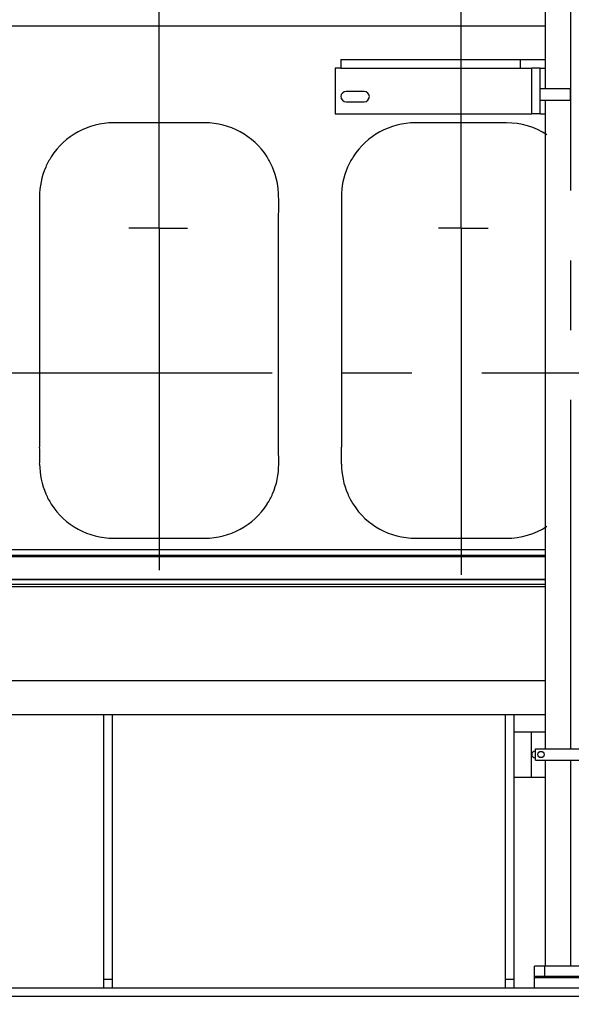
# Model space of a CAD drawing. Header units: millimetres. Extents: x 0 to 1189, y 0 to 841.
# Tile 8 of 136: x 423 to 462, y 232 to 302. Entities that reach past the tile are written whole.
import ezdxf
from ezdxf.enums import TextEntityAlignment as Align

# ---------------------------------------------------------------- set-up
doc = ezdxf.new("R2010")
doc.units = ezdxf.units.MM
doc.header["$LTSCALE"] = 65.395
doc.linetypes.add('CENTER', pattern=[0.6, 0.375, -0.075, 0.075, -0.075])
doc.layers.get('0').update_dxf_attribs({"linetype": 'CONTINUOUS'})
for name, color, linetype in [('1907_153200_01_ABL578', 7, 'CONTINUOUS'), ('1907_153200_01_T1_PBL779', 7, 'CONTINUOUS'), ('1907_153200_261214_ABL535', 7, 'CONTINUOUS'), ('1907_153700_15_ABL706', 7, 'CONTINUOUS'), ('1907_153700_15_T1_PBL708', 7, 'CONTINUOUS'), ('1907_153700_15_T2_PBL712', 7, 'CONTINUOUS'), ('1907_153700_15_T3_PBL707', 7, 'CONTINUOUS'), ('1907_153701_05_AC_PBL634', 7, 'CONTINUOUS'), ('1907_153701_05_AC_PBL711', 7, 'CONTINUOUS'), ('1907_153701_33_PBL627', 7, 'CONTINUOUS'), ('1997_000000_TLKGS_MARKETING_ABL548', 7, 'CONTINUOUS'), ('1997_030000_TLKGS_V_ABL549', 7, 'CONTINUOUS'), ('1997_100000_TLKGS_V_ABL550', 7, 'CONTINUOUS'), ('1997_111000_12_SIMPLE1_D_ABL551', 7, 'CONTINUOUS'), ('1997_111000_12_SIMPLE1_T1_D_PBL552', 7, 'CONTINUOUS'), ('1997_111200_08_SIMPLE1_A_ABL560', 7, 'CONTINUOUS'), ('1997_111200_08_SIMPLE1_T12_A_PBL667', 7, 'CONTINUOUS'), ('1997_111200_08_SIMPLE1_T12_A_PBL668', 7, 'CONTINUOUS'), ('1997_111200_08_SIMPLE1_T6_A_PBL684', 7, 'CONTINUOUS'), ('1997_111200_08_SIMPLE1_T6_A_PBL685', 7, 'CONTINUOUS'), ('9M32C_GENSET_GENERATOR_ABL531', 7, 'CONTINUOUS'), ('9M32C_GENSET_GENERATOR_T1_PBL532', 7, 'CONTINUOUS'), ('9M32C_GENSET_STD_GRUNDRAHMEN_ABL529', 7, 'CONTINUOUS'), ('9M32C_GENSET_STD_GRUNDRAHMEN_T1_PBL530', 7, 'CONTINUOUS'), ('links_19_VBL528', 7, 'CONTINUOUS'), ('N4011-C128X91_PBL579', 7, 'CONTINUOUS'), ('N4251-B128X90_PBL577', 7, 'CONTINUOUS')]:
    doc.layers.add(name, color=color, linetype=linetype)
doc.styles.get("Standard").update_dxf_attribs({"font": 'txt', "width": 0.6})
doc.dimstyles.new('DIMSTYLE_4', dxfattribs={"dimtxt": 3.5, "dimasz": 3.5, "dimexe": 1.8, "dimexo": 0, "dimgap": 0.875, "dimtad": 1, "dimlfac": 25, "dimdsep": 46, "dimtxsty": 'Standard', "dimblk": '_FILLED', "dimblk1": '_FILLED', "dimblk2": '_FILLED', "dimcen": 0.09, "dimadec": 0, "dimazin": 0, "dimtp": 2, "dimtm": 2, "dimtfac": 1, "dimtofl": 0, "dimtmove": 0, "dimatfit": 3, "dimldrblk": '_FILLED', "dimfxl": 1, "dimtolj": 1, "dimarcsym": 0})

# ---------------------------------------------------------------- blocks, each defined once
blk = doc.blocks.new('_FILLED')
at = {"color": 0, "linetype": 'ByBlock'}
blk.add_solid([(0, 0), (-1, 0.167), (-1, -0.167)], dxfattribs=at)
blk = doc.blocks.new('*D20')
at = {"color": 2, "linetype": 'Continuous'}
for p, q in [((284.458, 286.971), (284.458, 186.376)), ((515.418, 273.855), (515.418, 186.376)), ((284.458, 188.176), (399.938, 188.176)), ((515.418, 188.176), (399.938, 188.176))]:
    blk.add_line(p, q, dxfattribs=at)
at = {"color": 2, "linetype": 'Continuous', "xscale": 3.5, "yscale": 3.5, "zscale": 3.5, "rotation": 180}
blk.add_blockref('_FILLED', (284.458, 188.176), dxfattribs=at)
at = {"color": 2, "linetype": 'Continuous', "xscale": 3.5, "yscale": 3.5, "zscale": 3.5}
blk.add_blockref('_FILLED', (515.418, 188.176), dxfattribs=at)
at = {"color": 2, "linetype": 'Continuous', "width": 0.672619}
blk.add_text('5774', height=3.5, dxfattribs=at).set_placement((399.938, 189.051), align=Align.CENTER)
blk = doc.blocks.new('9M32C_GENSET_STD_GRUNDRAHMEN_T1_PBL530', base_point=(299.238, 229.971))
at = {"layer": '9M32C_GENSET_STD_GRUNDRAHMEN_T1_PBL530', "color": 7, "linetype": 'Continuous'}
for p, q in [((101.378, 255.171), (459.978, 255.171)), ((101.378, 252.771), (459.978, 252.771)), ((428.978, 233.571), (428.978, 252.771)), ((429.578, 233.571), (429.578, 252.771)), ((457.178, 233.571), (457.178, 252.771)), ((457.778, 233.571), (457.778, 252.771)), ((428.978, 234.171), (429.578, 234.171)), ((457.178, 234.171), (457.778, 234.171)), ((459.218, 234.291), (464.338, 234.291)), ((459.218, 233.571), (459.218, 234.291)), ((101.378, 233.571), (483.378, 233.571)), ((483.378, 232.971), (101.378, 232.971))]:
    blk.add_line(p, q, dxfattribs=at)
blk = doc.blocks.new('9M32C_GENSET_STD_GRUNDRAHMEN_ABL529', base_point=(299.238, 229.971))
at = {"layer": '9M32C_GENSET_STD_GRUNDRAHMEN_T1_PBL530'}
blk.add_blockref('9M32C_GENSET_STD_GRUNDRAHMEN_T1_PBL530', (299.238, 229.971), dxfattribs=at)
blk = doc.blocks.new('9M32C_GENSET_GENERATOR_T1_PBL532', base_point=(313.021, 304.709))
at = {"layer": '9M32C_GENSET_GENERATOR_T1_PBL532', "color": 2, "linetype": 'CENTER'}
blk.add_line((519.268, 276.771), (106.775, 276.771), dxfattribs=at)
blk = doc.blocks.new('9M32C_GENSET_GENERATOR_ABL531', base_point=(313.021, 304.709))
at = {"layer": '9M32C_GENSET_GENERATOR_T1_PBL532'}
blk.add_blockref('9M32C_GENSET_GENERATOR_T1_PBL532', (313.021, 304.709), dxfattribs=at)
blk = doc.blocks.new('N4251-B128X90_PBL577', base_point=(461.778, 234.331))
at = {"layer": 'N4251-B128X90_PBL577', "color": 7, "linetype": 'Continuous'}
for p, q in [((464.338, 234.371), (459.218, 234.371)), ((459.218, 234.291), (459.218, 234.371)), ((463.618, 234.291), (459.938, 234.291)), ((464.338, 234.291), (464.338, 234.371))]:
    blk.add_line(p, q, dxfattribs=at)
at = {"layer": 'N4251-B128X90_PBL577', "color": 9, "linetype": 'Continuous'}
for p, q in [((459.938, 234.291), (459.938, 234.371)), ((463.618, 234.291), (463.618, 234.371))]:
    blk.add_line(p, q, dxfattribs=at)
blk = doc.blocks.new('N4011-C128X91_PBL579', base_point=(461.778, 234.731))
at = {"layer": 'N4011-C128X91_PBL579', "color": 7, "linetype": 'Continuous'}
for p, q in [((464.338, 235.091), (459.218, 235.091)), ((459.218, 234.371), (459.218, 235.091)), ((464.338, 234.371), (464.338, 235.091)), ((464.338, 234.371), (459.218, 234.371))]:
    blk.add_line(p, q, dxfattribs=at)
at = {"layer": 'N4011-C128X91_PBL579', "color": 9, "linetype": 'Continuous'}
for p, q in [((459.938, 234.371), (459.938, 235.091)), ((463.618, 234.371), (463.618, 235.091))]:
    blk.add_line(p, q, dxfattribs=at)
blk = doc.blocks.new('1907_153200_01_T1_PBL779', base_point=(461.778, 274.371))
at = {"layer": '1907_153200_01_T1_PBL779', "color": 7, "linetype": 'Continuous'}
for p, q in [((459.978, 296.771), (459.978, 313.651)), ((459.978, 250.371), (459.978, 295.971)), ((459.978, 235.091), (459.978, 249.571))]:
    blk.add_line(p, q, dxfattribs=at)
at = {"layer": '1907_153200_01_T1_PBL779', "color": 2, "linetype": 'CENTER'}
for p, q in [((461.778, 250.371), (461.778, 313.651)), ((461.778, 235.091), (461.778, 249.571))]:
    blk.add_line(p, q, dxfattribs=at)
blk = doc.blocks.new('1907_153200_01_ABL578', base_point=(461.778, 274.371))
at = {"layer": '1907_153200_01_T1_PBL779'}
blk.add_blockref('1907_153200_01_T1_PBL779', (461.778, 274.371), dxfattribs=at)
at = {"layer": 'N4011-C128X91_PBL579'}
blk.add_blockref('N4011-C128X91_PBL579', (461.778, 234.731), dxfattribs=at)
blk = doc.blocks.new('1907_153701_33_PBL627', base_point=(461.498, 249.971))
at = {"layer": '1907_153701_33_PBL627', "color": 7, "linetype": 'Continuous'}
for p, q in [((457.778, 251.571), (459.978, 251.571)), ((463.578, 251.571), (465.218, 251.571)), ((465.218, 251.571), (465.218, 248.371)), ((459.258, 250.211), (459.278, 250.211)), ((459.278, 249.731), (459.258, 249.731)), ((457.778, 248.371), (459.978, 248.371)), ((463.578, 248.371), (465.218, 248.371))]:
    blk.add_line(p, q, dxfattribs=at)
at = {"layer": '1907_153701_33_PBL627', "color": 9, "linetype": 'Continuous'}
blk.add_line((458.978, 251.571), (458.978, 248.371), dxfattribs=at)
at = {"layer": '1907_153701_33_PBL627', "color": 7, "linetype": 'Continuous'}
for centre, start, end in [((459.258, 249.971), 90, 270), ((464.258, 249.971), 274.8675, 85.1325)]:
    blk.add_arc(centre, 0.24, start, end, dxfattribs=at)
blk = doc.blocks.new('1907_153701_05_AC_PBL634', base_point=(461.778, 249.971))
at = {"layer": '1907_153701_05_AC_PBL634', "color": 7, "linetype": 'Continuous'}
for p, q in [((459.278, 250.371), (464.278, 250.371)), ((459.278, 249.571), (459.278, 250.371)), ((464.278, 249.571), (464.278, 250.371)), ((459.278, 249.571), (464.278, 249.571))]:
    blk.add_line(p, q, dxfattribs=at)
for centre in [(459.678, 249.971), (463.878, 249.971)]:
    blk.add_circle(centre, 0.22, dxfattribs=at)
blk = doc.blocks.new('1907_153700_15_T3_PBL707', base_point=(459.318, 296.611))
at = {"layer": '1907_153700_15_T3_PBL707', "color": 7, "linetype": 'Continuous'}
for p, q in [((459.618, 298.211), (459.018, 298.211)), ((459.018, 295.011), (459.018, 298.211)), ((459.618, 295.011), (459.618, 298.211)), ((459.618, 295.011), (459.018, 295.011))]:
    blk.add_line(p, q, dxfattribs=at)
blk = doc.blocks.new('1907_153700_15_T1_PBL708', base_point=(452.598, 296.611))
at = {"layer": '1907_153700_15_T1_PBL708', "color": 7, "linetype": 'Continuous'}
for p, q in [((445.618, 298.211), (445.218, 298.211)), ((445.218, 298.211), (445.218, 295.011)), ((447.258, 296.571), (445.978, 296.571)), ((445.978, 295.851), (447.258, 295.851)), ((445.218, 295.011), (459.018, 295.011)), ((459.618, 295.011), (459.978, 295.011))]:
    blk.add_line(p, q, dxfattribs=at)
for centre, start, end in [((445.978, 296.211), 90, 270), ((447.258, 296.211), 270, 90)]:
    blk.add_arc(centre, 0.36, start, end, dxfattribs=at)
blk = doc.blocks.new('1907_153700_15_T2_PBL712', base_point=(452.798, 298.511))
at = {"layer": '1907_153700_15_T2_PBL712', "color": 7, "linetype": 'Continuous'}
for p, q in [((445.618, 298.811), (459.978, 298.811)), ((445.618, 298.811), (445.618, 298.211)), ((458.218, 298.811), (458.218, 298.211)), ((445.618, 298.211), (459.018, 298.211)), ((459.618, 298.211), (459.978, 298.211))]:
    blk.add_line(p, q, dxfattribs=at)
blk = doc.blocks.new('1907_153700_15_ABL706', base_point=(452.598, 296.911))
at = {"layer": '1907_153700_15_T1_PBL708'}
blk.add_blockref('1907_153700_15_T1_PBL708', (452.598, 296.611), dxfattribs=at)
at = {"layer": '1907_153700_15_T2_PBL712'}
blk.add_blockref('1907_153700_15_T2_PBL712', (452.798, 298.511), dxfattribs=at)
at = {"layer": '1907_153700_15_T3_PBL707'}
blk.add_blockref('1907_153700_15_T3_PBL707', (459.318, 296.611), dxfattribs=at)
blk = doc.blocks.new('1907_153701_05_AC_PBL711', base_point=(460.678, 296.371))
at = {"layer": '1907_153701_05_AC_PBL711', "color": 7, "linetype": 'Continuous'}
for p, q in [((459.618, 296.771), (461.738, 296.771)), ((461.738, 295.971), (461.738, 296.771)), ((459.618, 295.971), (461.738, 295.971))]:
    blk.add_line(p, q, dxfattribs=at)
blk = doc.blocks.new('1907_153200_261214_ABL535', base_point=(480.341, 288.491))
at = {"layer": '1907_153200_01_ABL578'}
blk.add_blockref('1907_153200_01_ABL578', (461.778, 274.371), dxfattribs=at)
at = {"layer": '1907_153700_15_ABL706'}
blk.add_blockref('1907_153700_15_ABL706', (452.598, 296.911), dxfattribs=at)
at = {"layer": '1907_153701_05_AC_PBL634'}
blk.add_blockref('1907_153701_05_AC_PBL634', (461.778, 249.971), dxfattribs=at)
at = {"layer": '1907_153701_05_AC_PBL711'}
blk.add_blockref('1907_153701_05_AC_PBL711', (460.678, 296.371), dxfattribs=at)
at = {"layer": '1907_153701_33_PBL627'}
blk.add_blockref('1907_153701_33_PBL627', (461.498, 249.971), dxfattribs=at)
at = {"layer": 'N4251-B128X90_PBL577'}
blk.add_blockref('N4251-B128X90_PBL577', (461.778, 234.331), dxfattribs=at)
blk = doc.blocks.new('1997_111000_12_SIMPLE1_T1_D_PBL552', base_point=(370.318, 292.671))
at = {"layer": '1997_111000_12_SIMPLE1_T1_D_PBL552', "color": 7, "linetype": 'Continuous'}
for p, q in [((459.978, 301.171), (271.578, 301.171)), ((259.978, 264.371), (459.978, 264.371)), ((259.978, 262.27), (459.978, 262.27)), ((259.978, 261.771), (459.978, 261.771))]:
    blk.add_line(p, q, dxfattribs=at)
at = {"layer": '1997_111000_12_SIMPLE1_T1_D_PBL552', "color": 9, "linetype": 'Continuous'}
for p, q in [((259.978, 263.971), (459.978, 263.971)), ((259.978, 263.891), (459.978, 263.891)), ((259.978, 262.292), (459.978, 262.292)), ((259.978, 261.931), (459.978, 261.931))]:
    blk.add_line(p, q, dxfattribs=at)
blk = doc.blocks.new('1997_111000_12_SIMPLE1_D_ABL551', base_point=(370.318, 292.671))
at = {"layer": '1997_111000_12_SIMPLE1_T1_D_PBL552'}
blk.add_blockref('1997_111000_12_SIMPLE1_T1_D_PBL552', (370.318, 292.671), dxfattribs=at)
blk = doc.blocks.new('1997_111200_08_SIMPLE1_T12_A_PBL667', base_point=(432.852, 279.771))
at = {"layer": '1997_111200_08_SIMPLE1_T12_A_PBL667', "color": 7, "linetype": 'Continuous'}
for p, q in [((436.055, 294.371), (429.647, 294.371)), ((424.454, 289.165), (424.461, 287.98)), ((424.461, 287.98), (424.461, 271.572)), ((441.248, 271.566), (441.248, 287.974)), ((441.254, 270.367), (441.248, 271.566)), ((440.434, 267.567), (440.442, 267.58)), ((429.655, 265.171), (436.055, 265.171))]:
    blk.add_line(p, q, dxfattribs=at)
for centre, radius, start, end in [((429.662, 289.157), 5.214, 90.17319, 147.21732), ((436.055, 289.171), 5.2, 32.69397, 90), ((429.612, 289.19), 5.154, 147.21732, 156.50562), ((436.074, 289.236), 5.149, 22.99226, 32.20556), ((429.655, 289.171), 5.201, 156.50562, 180.06681), ((436.055, 289.171), 5.192, 359.98279, 23.56451), ((431.569, 288.568), 9.697, 356.48901, 3.55703), ((396.824, 270.97), 27.644, 358.77532, 1.24825), ((429.655, 270.371), 5.193, 179.91781, 203.63011), ((436.055, 270.371), 5.2, 336.5214, 359.95369), ((429.634, 270.311), 5.15, 203.11045, 212.14545), ((436.1, 270.344), 5.148, 327.52094, 336.5982), ((429.655, 270.371), 5.2, 212.5834, 270.00309), ((436.055, 270.371), 5.2, 270, 327.37003)]:
    blk.add_arc(centre, radius, start, end, dxfattribs=at)
blk = doc.blocks.new('1997_111200_08_SIMPLE1_T12_A_PBL668', base_point=(452.869, 279.771))
at = {"layer": '1997_111200_08_SIMPLE1_T12_A_PBL668', "color": 7, "linetype": 'Continuous'}
for p, q in [((457.254, 294.371), (450.846, 294.371)), ((445.654, 289.165), (445.661, 287.98)), ((445.661, 287.98), (445.661, 271.572)), ((450.855, 265.171), (457.254, 265.171))]:
    blk.add_line(p, q, dxfattribs=at)
for centre, radius, start, end in [((450.862, 289.157), 5.214, 90.17319, 147.21732), ((457.254, 289.171), 5.2, 56.94948, 90), ((450.812, 289.19), 5.154, 147.21732, 156.50562), ((450.854, 289.171), 5.201, 156.50562, 180.06681), ((418.024, 270.97), 27.644, 358.77532, 1.24825), ((450.854, 270.371), 5.193, 179.91781, 203.63011), ((450.833, 270.311), 5.15, 203.11045, 212.14545), ((450.854, 270.371), 5.2, 212.5834, 270.00309), ((457.254, 270.371), 5.2, 270, 303.05338)]:
    blk.add_arc(centre, radius, start, end, dxfattribs=at)
blk = doc.blocks.new('1997_111200_08_SIMPLE1_T6_A_PBL684', base_point=(454.219, 297.429))
at = {"layer": '1997_111200_08_SIMPLE1_T6_A_PBL684', "color": 2, "linetype": 'CENTER'}
for q in [(454.054, 332.249), (452.482, 286.971), (455.956, 286.971), (454.054, 262.608)]:
    blk.add_line((454.054, 286.971), q, dxfattribs=at)
blk = doc.blocks.new('1997_111200_08_SIMPLE1_T6_A_PBL685', base_point=(432.781, 297.449))
at = {"layer": '1997_111200_08_SIMPLE1_T6_A_PBL685', "color": 2, "linetype": 'CENTER'}
for q in [(432.855, 331.976), (430.722, 286.971), (434.84, 286.971), (432.855, 262.921)]:
    blk.add_line((432.855, 286.971), q, dxfattribs=at)
blk = doc.blocks.new('1997_111200_08_SIMPLE1_A_ABL560', base_point=(377.378, 297.475))
at = {"layer": '1997_111200_08_SIMPLE1_T12_A_PBL667'}
blk.add_blockref('1997_111200_08_SIMPLE1_T12_A_PBL667', (432.852, 279.771), dxfattribs=at)
at = {"layer": '1997_111200_08_SIMPLE1_T12_A_PBL668'}
blk.add_blockref('1997_111200_08_SIMPLE1_T12_A_PBL668', (452.869, 279.771), dxfattribs=at)
at = {"layer": '1997_111200_08_SIMPLE1_T6_A_PBL684'}
blk.add_blockref('1997_111200_08_SIMPLE1_T6_A_PBL684', (454.219, 297.429), dxfattribs=at)
at = {"layer": '1997_111200_08_SIMPLE1_T6_A_PBL685'}
blk.add_blockref('1997_111200_08_SIMPLE1_T6_A_PBL685', (432.781, 297.449), dxfattribs=at)
blk = doc.blocks.new('1997_100000_TLKGS_V_ABL550', base_point=(376.818, 305.811))
at = {"layer": '1997_111000_12_SIMPLE1_D_ABL551'}
blk.add_blockref('1997_111000_12_SIMPLE1_D_ABL551', (370.318, 292.671), dxfattribs=at)
at = {"layer": '1997_111200_08_SIMPLE1_A_ABL560'}
blk.add_blockref('1997_111200_08_SIMPLE1_A_ABL560', (377.378, 297.475), dxfattribs=at)
blk = doc.blocks.new('1997_030000_TLKGS_V_ABL549', base_point=(382.558, 315.491))
at = {"layer": '1997_100000_TLKGS_V_ABL550'}
blk.add_blockref('1997_100000_TLKGS_V_ABL550', (376.818, 305.811), dxfattribs=at)
blk = doc.blocks.new('1997_000000_TLKGS_MARKETING_ABL548', base_point=(404.578, 322.013))
at = {"layer": '1997_030000_TLKGS_V_ABL549'}
blk.add_blockref('1997_030000_TLKGS_V_ABL549', (382.558, 315.491), dxfattribs=at)
blk = doc.blocks.new('LINKS_19_VBL528', base_point=(326.568, 308.871))
at = {"layer": '1907_153200_261214_ABL535'}
blk.add_blockref('1907_153200_261214_ABL535', (480.341, 288.491), dxfattribs=at)
at = {"layer": '1997_000000_TLKGS_MARKETING_ABL548'}
blk.add_blockref('1997_000000_TLKGS_MARKETING_ABL548', (404.578, 322.013), dxfattribs=at)
at = {"layer": '9M32C_GENSET_GENERATOR_ABL531'}
blk.add_blockref('9M32C_GENSET_GENERATOR_ABL531', (313.021, 304.709), dxfattribs=at)
at = {"layer": '9M32C_GENSET_STD_GRUNDRAHMEN_ABL529'}
blk.add_blockref('9M32C_GENSET_STD_GRUNDRAHMEN_ABL529', (299.238, 229.971), dxfattribs=at)

msp = doc.modelspace()

# ---------------------------------------------------------------- block references
at = {"layer": 'links_19_VBL528'}
msp.add_blockref('LINKS_19_VBL528', (326.56753, 308.87135), dxfattribs=at)

# ---------------------------------------------------------------- dimensions: what is measured, and where the dimension line sits
at = {"color": 2, "linetype": 'Continuous'}
dim = msp.add_linear_dim(base=(515.41794, 188.17599), p1=(284.45794, 286.97135), p2=(515.41794, 273.85535), dimstyle='DIMSTYLE_4', dxfattribs=at)
dim.commit()
dim.dimension.update_dxf_attribs({"geometry": '*D20', "text_midpoint": (399.60462, 188.17599), "dimtype": 160})

doc.saveas('drawing.dxf')
